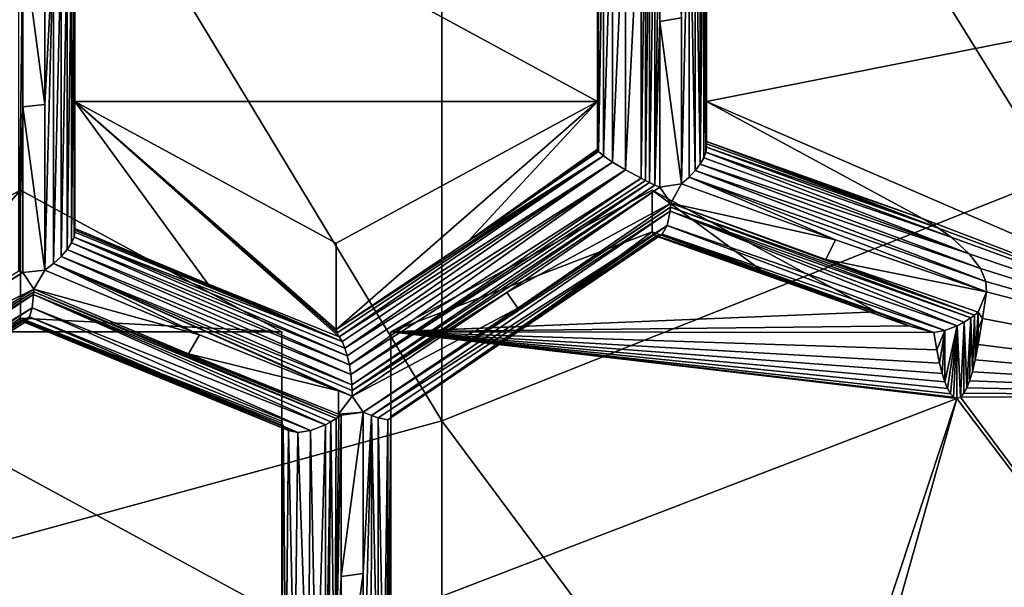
# Model space of a CAD drawing. Header units: metres. Extents: x -27 to 80, y -171 to 27.
# Tile 32 of 117: x 3.62 to 5.88, y -161.75 to -160.45. Entities that reach past the tile are written whole.
import ezdxf

# ---------------------------------------------------------------- set-up
doc = ezdxf.new("R2010")
doc.units = ezdxf.units.M
doc.layers.add('solid_509380_SW0003', color=7, linetype='CONTINUOUS')

msp = doc.modelspace()

# ---------------------------------------------------------------- linework, layer by layer
at = {"layer": 'solid_509380_SW0003'}
for points in [[(6, -160.806763, 244.188309), (6, -158.017929, 247.623779), (4.592201, -158.535446, 248.086533)], [(4.592201, -161.366028, 244.599655), (4.592201, -158.535446, 248.086533), (3.105829, -158.911575, 248.422852)], [(4.592201, -161.366028, 244.599655), (6, -160.806763, 244.188309), (4.592201, -158.535446, 248.086533)], [(3.105829, -161.772476, 244.898605), (4.592201, -161.366028, 244.599655), (3.105829, -158.911575, 248.422852)], [(3.75, -159.9823, 220.531296), (3.75, -160.924698, 219.967743), (3.75, -160.273666, 219.730789)], [(3.75, -160.633331, 220.76825), (3.75, -160.924698, 219.967743), (3.75, -159.9823, 220.531296)], [(4.95, -160.633331, 220.76825), (3.75, -159.9823, 220.531296), (4.95, -159.9823, 220.531296)], [(4.95, -160.633331, 220.76825), (3.75, -160.633331, 220.76825), (3.75, -159.9823, 220.531296)], [(4.95, -159.9823, 220.531296), (4.95, -160.419083, 220.34407), (4.95, -160.742691, 220.467789)], [(4.95, -160.633331, 220.76825), (4.95, -159.9823, 220.531296), (4.95, -160.742691, 220.467789)], [(5.2, -160.633331, 220.76825), (5.2, -160.074356, 220.278381), (5.2, -159.9823, 220.531296)], [(5.2, -160.633331, 220.76825), (5.2, -159.9823, 220.531296), (6.85, -160.307816, 220.64978)], [(5.069304, -160.819519, 220.39296), (5.069304, -160.080917, 220.12413), (5.081073, -160.072983, 220.124802)], [(5.081073, -160.825165, 220.39856), (5.069304, -160.819519, 220.39296), (5.081073, -160.072983, 220.124802)], [(5.081073, -160.825165, 220.39856), (5.081073, -160.072983, 220.124802), (5.092437, -160.064468, 220.126785)], [(5.092437, -160.450058, 220.258987), (5.081073, -160.825165, 220.39856), (5.092437, -160.064468, 220.126785)], [(5.092437, -160.450058, 220.258987), (5.092437, -160.064468, 220.126785), (5.142857, -160.441925, 220.281326)], [(5.159841, -160.064423, 220.162491), (5.159841, -160.80748, 220.432953), (5.142857, -160.822266, 220.427917)], [(5.142857, -160.441925, 220.281326), (5.159841, -160.064423, 220.162491), (5.142857, -160.822266, 220.427917)], [(5.159841, -160.064423, 220.162491), (5.174214, -160.792252, 220.440903), (5.159841, -160.80748, 220.432953)], [(5.159841, -160.064423, 220.162491), (5.174214, -160.070984, 220.178375), (5.174214, -160.792252, 220.440903)], [(5.174214, -160.070984, 220.178375), (5.1856, -160.77713, 220.451324), (5.174214, -160.792252, 220.440903)], [(5.174214, -160.070984, 220.178375), (5.185601, -160.075867, 220.196091), (5.1856, -160.77713, 220.451324)], [(4.95, -160.742691, 220.467789), (4.95, -160.419083, 220.34407), (4.950469, -160.09523, 220.221817)], [(4.950469, -160.745758, 220.458603), (4.95, -160.742691, 220.467789), (4.950469, -160.09523, 220.221817)], [(4.950469, -160.745758, 220.458603), (4.950469, -160.09523, 220.221817), (4.951881, -160.099304, 220.213013)], [(5.013896, -160.790283, 220.386398), (5.013896, -160.107513, 220.137894), (5.050001, -160.092163, 220.125809)], [(5.05, -160.809814, 220.387009), (5.013896, -160.790283, 220.386398), (5.050001, -160.092163, 220.125809)], [(5.05, -160.809814, 220.387009), (5.050001, -160.092163, 220.125809), (5.059647, -160.086807, 220.124557)], [(5.059647, -160.814728, 220.389496), (5.05, -160.809814, 220.387009), (5.059647, -160.086807, 220.124557)], [(5.059647, -160.814728, 220.389496), (5.059647, -160.086807, 220.124557), (5.069304, -160.080917, 220.12413)], [(5.069304, -160.819519, 220.39296), (5.059647, -160.814728, 220.389496), (5.069304, -160.080917, 220.12413)], [(5.185601, -160.075867, 220.196091), (5.19372, -160.078964, 220.214783), (5.1856, -160.77713, 220.451324)], [(5.19372, -160.078964, 220.214783), (5.19372, -160.762741, 220.463654), (5.1856, -160.77713, 220.451324)], [(5.19372, -160.078964, 220.214783), (5.198484, -160.080307, 220.233658), (5.19372, -160.762741, 220.463654)], [(5.198484, -160.080307, 220.233658), (5.198483, -160.749573, 220.477249), (5.19372, -160.762741, 220.463654)], [(5.2, -160.079987, 220.251816), (5.2, -160.411026, 220.366226), (5.198483, -160.749573, 220.477249)], [(5.198484, -160.080307, 220.233658), (5.2, -160.079987, 220.251816), (5.198483, -160.749573, 220.477249)], [(5.2, -160.633331, 220.76825), (5.2, -160.411026, 220.366226), (5.2, -160.074356, 220.278381)], [(4.951881, -160.748291, 220.449234), (4.950469, -160.745758, 220.458603), (4.951881, -160.099304, 220.213013)], [(4.951881, -160.748291, 220.449234), (4.951881, -160.099304, 220.213013), (4.96332, -160.110184, 220.184418)], [(4.963321, -160.758331, 220.420334), (4.951881, -160.748291, 220.449234), (4.96332, -160.110184, 220.184418)], [(4.963321, -160.758331, 220.420334), (4.96332, -160.110184, 220.184418), (4.984292, -160.113251, 220.158569)], [(4.984292, -160.772598, 220.39856), (4.963321, -160.758331, 220.420334), (4.984292, -160.113251, 220.158569)], [(4.984292, -160.772598, 220.39856), (4.984292, -160.113251, 220.158569), (5.013896, -160.107513, 220.137894)], [(5.013896, -160.790283, 220.386398), (4.984292, -160.772598, 220.39856), (5.013896, -160.107513, 220.137894)], [(3.630252, -160.260193, 219.589066), (3.680672, -160.254669, 219.604233), (3.680672, -160.640121, 219.736786)], [(3.680672, -160.640121, 219.736786), (3.680672, -160.254669, 219.604233), (3.701006, -160.264191, 219.616959)], [(3.62147, -161.021973, 219.863632), (3.62147, -160.266068, 219.588501), (3.630252, -160.260193, 219.589066)], [(3.630252, -160.64563, 219.721634), (3.62147, -161.021973, 219.863632), (3.630252, -160.260193, 219.589066)], [(3.630252, -160.64563, 219.721634), (3.630252, -160.260193, 219.589066), (3.680672, -160.640121, 219.736786)], [(3.680672, -161.020599, 219.882996), (3.680672, -160.640121, 219.736786), (3.701006, -160.264191, 219.616959)], [(3.701005, -161.005127, 219.886627), (3.680672, -161.020599, 219.882996), (3.701006, -160.264191, 219.616959)], [(3.701005, -161.005127, 219.886627), (3.701006, -160.264191, 219.616959), (3.718399, -160.271622, 219.633118)], [(3.7184, -160.989044, 219.894241), (3.701005, -161.005127, 219.886627), (3.718399, -160.271622, 219.633118)], [(3.7184, -160.989044, 219.894241), (3.718399, -160.271622, 219.633118), (3.732288, -160.276749, 219.651764)], [(3.732288, -160.973129, 219.905228), (3.7184, -160.989044, 219.894241), (3.732288, -160.276749, 219.651764)], [(3.732288, -160.973129, 219.905228), (3.732288, -160.276749, 219.651764), (3.742257, -160.279526, 219.67186)], [(3.75, -160.928528, 219.958725), (3.75, -160.27652, 219.72142), (3.75, -160.273666, 219.730789)], [(3.75, -160.928528, 219.958725), (3.75, -160.273666, 219.730789), (3.75, -160.924698, 219.967743)], [(3.75, -160.933151, 219.950424), (3.75, -160.27832, 219.712082), (3.75, -160.27652, 219.72142)], [(3.75, -160.928528, 219.958725), (3.75, -160.933151, 219.950424), (3.75, -160.27652, 219.72142)], [(3.742257, -160.958084, 219.918839), (3.732288, -160.973129, 219.905228), (3.742257, -160.279526, 219.67186)], [(3.742257, -160.958084, 219.918839), (3.742257, -160.279526, 219.67186), (3.74813, -160.279968, 219.692368)], [(3.74813, -160.94455, 219.934265), (3.742257, -160.958084, 219.918839), (3.74813, -160.279968, 219.692368)], [(3.74813, -160.94455, 219.934265), (3.74813, -160.279968, 219.692368), (3.75, -160.27832, 219.712082)], [(3.74813, -160.94455, 219.934265), (3.75, -160.27832, 219.712082), (3.75, -160.607574, 219.826218)], [(3.75, -160.607574, 219.826218), (3.75, -160.27832, 219.712082), (3.75, -160.933151, 219.950424)], [(5.2, -160.633331, 220.76825), (6.85, -160.307816, 220.64978), (6.766397, -161.31041, 221.014679)], [(5.2, -160.411026, 220.366226), (5.2, -160.738144, 220.491364), (5.198483, -160.749573, 220.477249)], [(5.2, -160.411026, 220.366226), (5.2, -160.725388, 220.515335), (5.2, -160.731094, 220.502533)], [(5.2, -160.633331, 220.76825), (5.2, -160.725388, 220.515335), (5.2, -160.411026, 220.366226)], [(5.2, -160.411026, 220.366226), (5.2, -160.731094, 220.502533), (5.2, -160.738144, 220.491364)], [(5.092437, -160.450058, 220.258987), (5.092437, -160.830399, 220.405563), (5.081073, -160.825165, 220.39856)], [(5.092437, -160.450058, 220.258987), (5.142857, -160.441925, 220.281326), (5.142857, -160.822266, 220.427917)], [(5.092437, -160.450058, 220.258987), (5.142857, -160.822266, 220.427917), (5.092437, -160.830399, 220.405563)], [(3.74813, -160.94455, 219.934265), (3.75, -160.607574, 219.826218), (3.75, -160.933151, 219.950424)], [(3.75, -160.633331, 220.76825), (4.356705, -161.173065, 220.309525), (4.054954, -161.05162, 220.133804)], [(3.75, -160.633331, 220.76825), (4.351736, -161.164429, 220.324875), (4.356705, -161.173065, 220.309525)], [(3.75, -160.633331, 220.76825), (4.054954, -161.05162, 220.133804), (3.75, -160.924698, 219.967743)], [(3.75, -160.633331, 220.76825), (4.35, -161.156937, 220.342499), (4.351736, -161.164429, 220.324875)], [(4.35, -160.958862, 220.886734), (4.35, -161.156937, 220.342499), (3.75, -160.633331, 220.76825)], [(4.95, -160.633331, 220.76825), (4.35, -160.958862, 220.886734), (3.75, -160.633331, 220.76825)], [(4.95, -160.633331, 220.76825), (4.652596, -160.953613, 220.390335), (4.35, -161.156937, 220.342499)], [(4.95, -160.633331, 220.76825), (4.35, -161.156937, 220.342499), (4.35, -160.958862, 220.886734)], [(4.95, -160.633331, 220.76825), (4.95, -160.742691, 220.467789), (4.652596, -160.953613, 220.390335)], [(5.2, -160.633331, 220.76825), (5.697046, -160.903, 220.866409), (5.2, -160.725388, 220.515335)], [(5.2, -160.633331, 220.76825), (6.766397, -161.31041, 221.014679), (5.697046, -160.903, 220.866409)], [(3.630252, -160.64563, 219.721634), (3.630252, -161.026108, 219.867844), (3.62147, -161.021973, 219.863632)], [(3.630252, -160.64563, 219.721634), (3.680672, -160.640121, 219.736786), (3.680672, -161.020599, 219.882996)], [(3.630252, -160.64563, 219.721634), (3.680672, -161.020599, 219.882996), (3.630252, -161.026108, 219.867844)], [(5.2, -160.725388, 220.515335), (5.450097, -160.816376, 220.687531), (5.732503, -160.924194, 220.874115)], [(5.2, -160.731094, 220.502533), (5.2, -160.725388, 220.515335), (5.732503, -160.924194, 220.874115)], [(5.2, -160.725388, 220.515335), (5.697046, -160.903, 220.866409), (5.450097, -160.816376, 220.687531)], [(4.652596, -160.953613, 220.390335), (4.95, -160.742691, 220.467789), (4.950469, -160.745758, 220.458603)], [(4.652596, -160.953613, 220.390335), (4.950469, -160.745758, 220.458603), (4.951881, -160.748291, 220.449234)], [(4.652596, -160.953613, 220.390335), (4.951881, -160.748291, 220.449234), (4.963321, -160.758331, 220.420334)], [(5.19372, -160.762741, 220.463654), (5.198483, -160.749573, 220.477249), (5.803059, -160.982986, 220.895523)], [(5.198483, -160.749573, 220.477249), (5.2, -160.738144, 220.491364), (5.761317, -160.944809, 220.881622)], [(5.198483, -160.749573, 220.477249), (5.761317, -160.944809, 220.881622), (5.803059, -160.982986, 220.895523)], [(5.2, -160.738144, 220.491364), (5.2, -160.731094, 220.502533), (5.732503, -160.924194, 220.874115)], [(5.2, -160.738144, 220.491364), (5.732503, -160.924194, 220.874115), (5.761317, -160.944809, 220.881622)], [(4.35, -161.156937, 220.342499), (4.652596, -160.953613, 220.390335), (4.963321, -160.758331, 220.420334)], [(4.351736, -161.164429, 220.324875), (4.35, -161.156937, 220.342499), (4.963321, -160.758331, 220.420334)], [(4.351736, -161.164429, 220.324875), (4.963321, -160.758331, 220.420334), (4.356705, -161.173065, 220.309525)], [(4.356705, -161.173065, 220.309525), (4.963321, -160.758331, 220.420334), (4.984292, -160.772598, 220.39856)], [(4.36333, -161.184311, 220.295792), (4.356705, -161.173065, 220.309525), (4.984292, -160.772598, 220.39856)], [(4.36333, -161.184311, 220.295792), (4.984292, -160.772598, 220.39856), (4.369639, -161.199066, 220.284241)], [(4.369639, -161.199066, 220.284241), (4.984292, -160.772598, 220.39856), (5.013896, -160.790283, 220.386398)], [(5.1856, -160.77713, 220.451324), (5.19372, -160.762741, 220.463654), (5.803059, -160.982986, 220.895523)], [(4.369639, -161.199066, 220.284241), (5.013896, -160.790283, 220.386398), (4.375327, -161.216919, 220.275574)], [(4.375327, -161.216919, 220.275574), (5.013896, -160.790283, 220.386398), (4.38012, -161.237381, 220.270325)], [(4.38012, -161.237381, 220.270325), (5.013896, -160.790283, 220.386398), (5.05, -160.809814, 220.387009)], [(5.159841, -160.80748, 220.432953), (5.174214, -160.792252, 220.440903), (5.84121, -161.046356, 220.918579)], [(5.174214, -160.792252, 220.440903), (5.1856, -160.77713, 220.451324), (5.828649, -161.016983, 220.907883)], [(5.174214, -160.792252, 220.440903), (5.828649, -161.016983, 220.907883), (5.84121, -161.046356, 220.918579)], [(5.1856, -160.77713, 220.451324), (5.803059, -160.982986, 220.895523), (5.828649, -161.016983, 220.907883)], [(4.38012, -161.237381, 220.270325), (5.05, -160.809814, 220.387009), (4.38376, -161.259781, 220.268967)], [(4.38376, -161.259781, 220.268967), (5.05, -160.809814, 220.387009), (5.059647, -160.814728, 220.389496)], [(4.38376, -161.259781, 220.268967), (5.059647, -160.814728, 220.389496), (5.069304, -160.819519, 220.39296)], [(4.38376, -161.259781, 220.268967), (5.069304, -160.819519, 220.39296), (4.386002, -161.283401, 220.271881)], [(4.386002, -161.283401, 220.271881), (5.069304, -160.819519, 220.39296), (5.081073, -160.825165, 220.39856)], [(6, -163.255615, 240.502762), (6, -160.806763, 244.188309), (4.592201, -161.366028, 244.599655)], [(5.495999, -160.950745, 220.671066), (5.142857, -160.822266, 220.427917), (5.159841, -160.80748, 220.432953)], [(5.159841, -160.80748, 220.432953), (5.84121, -161.046356, 220.918579), (5.842832, -161.070541, 220.927383)], [(5.495999, -160.950745, 220.671066), (5.159841, -160.80748, 220.432953), (5.842832, -161.070541, 220.927383)], [(5.450097, -160.816376, 220.687531), (5.697046, -160.903, 220.866409), (5.732503, -160.924194, 220.874115)], [(3.625, -160.836792, 220.8423), (3.025, -161.518936, 219.980957), (3.625, -161.130341, 220.035767)], [(3.625, -160.836792, 220.8423), (3.025, -161.162308, 220.960785), (3.025, -161.518936, 219.980957)], [(3.625, -160.836792, 220.8423), (4.225, -161.162308, 220.960785), (3.025, -161.162308, 220.960785)], [(3.625, -160.836792, 220.8423), (3.625, -161.130341, 220.035767), (4.225, -161.162308, 220.960785)], [(4.386002, -161.283401, 220.271881), (5.081073, -160.825165, 220.39856), (4.386549, -161.296692, 220.275467)], [(4.386549, -161.296692, 220.275467), (5.081073, -160.825165, 220.39856), (5.092437, -160.830399, 220.405563)], [(4.741749, -161.071381, 220.335449), (4.386549, -161.296692, 220.275467), (5.092437, -160.830399, 220.405563)], [(5.075, -160.836792, 220.8423), (5.589948, -161.116165, 220.943985), (4.475, -161.162308, 220.960785)], [(5.075, -160.836792, 220.8423), (4.475, -161.162308, 220.960785), (5.075, -160.932312, 220.579865)], [(4.741749, -161.071381, 220.335449), (5.092437, -160.830399, 220.405563), (5.117647, -160.866791, 220.433258)], [(5.075, -160.836792, 220.8423), (5.334168, -161.026581, 220.758331), (5.589948, -161.116165, 220.943985)], [(5.075, -160.836792, 220.8423), (5.075, -160.932312, 220.579865), (5.334168, -161.026581, 220.758331)], [(5.092437, -160.830399, 220.405563), (5.142857, -160.822266, 220.427917), (5.117647, -160.866791, 220.433258)], [(5.117647, -160.866791, 220.433258), (5.142857, -160.822266, 220.427917), (5.495999, -160.950745, 220.671066)], [(4.411765, -161.346146, 220.307785), (5.117342, -160.876144, 220.437454), (5.116689, -160.885117, 220.442291)], [(4.411765, -161.346146, 220.307785), (4.766965, -161.107834, 220.362976), (5.117342, -160.876144, 220.437454)], [(4.430502, -161.353821, 220.322052), (4.411765, -161.346146, 220.307785), (5.116689, -160.885117, 220.442291)], [(4.430502, -161.353821, 220.322052), (5.116689, -160.885117, 220.442291), (5.109919, -160.918381, 220.470093)], [(4.741749, -161.071381, 220.335449), (5.117647, -160.866791, 220.433258), (4.766965, -161.107834, 220.362976)], [(4.766965, -161.107834, 220.362976), (5.117647, -160.866791, 220.433258), (5.117342, -160.876144, 220.437454)], [(5.775001, -161.14856, 220.937546), (5.109919, -160.918381, 220.470093), (5.116689, -160.885117, 220.442291)], [(5.806934, -161.129974, 220.934723), (5.116689, -160.885117, 220.442291), (5.117342, -160.876144, 220.437454)], [(5.791047, -161.140137, 220.935074), (5.775001, -161.14856, 220.937546), (5.116689, -160.885117, 220.442291)], [(5.806934, -161.129974, 220.934723), (5.791047, -161.140137, 220.935074), (5.116689, -160.885117, 220.442291)], [(5.815387, -161.123764, 220.935471), (5.117342, -160.876144, 220.437454), (5.117647, -160.866791, 220.433258)], [(5.815387, -161.123764, 220.935471), (5.806934, -161.129974, 220.934723), (5.117342, -160.876144, 220.437454)], [(5.473794, -160.996384, 220.678391), (5.117647, -160.866791, 220.433258), (5.495999, -160.950745, 220.671066)], [(5.473794, -160.996384, 220.678391), (5.815387, -161.123764, 220.935471), (5.117647, -160.866791, 220.433258)], [(6.766397, -161.31041, 221.014679), (5.732503, -160.924194, 220.874115), (5.697046, -160.903, 220.866409)], [(4.36333, -161.184311, 220.295792), (3.75, -160.924698, 219.967743), (4.054954, -161.05162, 220.133804)], [(4.36333, -161.184311, 220.295792), (3.75, -160.928528, 219.958725), (3.75, -160.924698, 219.967743)], [(4.36333, -161.184311, 220.295792), (3.75, -160.933151, 219.950424), (3.75, -160.928528, 219.958725)], [(4.446413, -161.359329, 220.33905), (4.430502, -161.353821, 220.322052), (5.109919, -160.918381, 220.470093)], [(4.468049, -161.363571, 220.377686), (4.446413, -161.359329, 220.33905), (5.109919, -160.918381, 220.470093)], [(4.468049, -161.363571, 220.377686), (5.109919, -160.918381, 220.470093), (5.09832, -160.937714, 220.503632)], [(4.475, -161.162308, 220.960785), (4.781254, -161.150024, 220.477524), (5.075, -160.932312, 220.579865)], [(5.075, -160.932312, 220.579865), (4.781254, -161.150024, 220.477524), (5.077415, -160.938934, 220.557571)], [(5.334168, -161.026581, 220.758331), (5.075, -160.932312, 220.579865), (5.077415, -160.938934, 220.557571)], [(5.746714, -161.159103, 220.94693), (5.09832, -160.937714, 220.503632), (5.109919, -160.918381, 220.470093)], [(5.775001, -161.14856, 220.937546), (5.746714, -161.159103, 220.94693), (5.109919, -160.918381, 220.470093)], [(6.766397, -161.31041, 221.014679), (5.761317, -160.944809, 220.881622), (5.732503, -160.924194, 220.874115)], [(4.375327, -161.216919, 220.275574), (3.742257, -160.958084, 219.918839), (3.74813, -160.94455, 219.934265)], [(4.36333, -161.184311, 220.295792), (3.74813, -160.94455, 219.934265), (3.75, -160.933151, 219.950424)], [(4.369639, -161.199066, 220.284241), (4.375327, -161.216919, 220.275574), (3.74813, -160.94455, 219.934265)], [(4.36333, -161.184311, 220.295792), (4.369639, -161.199066, 220.284241), (3.74813, -160.94455, 219.934265)], [(4.468049, -161.363571, 220.377686), (5.09832, -160.937714, 220.503632), (4.475, -161.359528, 220.416153)], [(5.09832, -160.937714, 220.503632), (5.084104, -160.942139, 220.537491), (4.475, -161.359528, 220.416153)], [(5.084104, -160.942139, 220.537491), (4.475, -161.357956, 220.422516), (4.475, -161.359528, 220.416153)], [(5.084104, -160.942139, 220.537491), (4.781254, -161.150024, 220.477524), (4.475, -161.357956, 220.422516)], [(5.077415, -160.938934, 220.557571), (4.781254, -161.150024, 220.477524), (5.084104, -160.942139, 220.537491)], [(5.077415, -160.938934, 220.557571), (5.084104, -160.942139, 220.537491), (5.663344, -161.148453, 220.955734)], [(5.077415, -160.938934, 220.557571), (5.663344, -161.148453, 220.955734), (5.589948, -161.116165, 220.943985)], [(5.334168, -161.026581, 220.758331), (5.077415, -160.938934, 220.557571), (5.589948, -161.116165, 220.943985)], [(5.721989, -161.163177, 220.961105), (5.084104, -160.942139, 220.537491), (5.09832, -160.937714, 220.503632)], [(5.721989, -161.163177, 220.961105), (5.663344, -161.148453, 220.955734), (5.084104, -160.942139, 220.537491)], [(5.746714, -161.159103, 220.94693), (5.721989, -161.163177, 220.961105), (5.09832, -160.937714, 220.503632)], [(5.473794, -160.996384, 220.678391), (5.495999, -160.950745, 220.671066), (5.842832, -161.070541, 220.927383)], [(6.766397, -161.31041, 221.014679), (5.803059, -160.982986, 220.895523), (5.761317, -160.944809, 220.881622)], [(4.38376, -161.259781, 220.268967), (3.7184, -160.989044, 219.894241), (3.732288, -160.973129, 219.905228)], [(4.38012, -161.237381, 220.270325), (3.732288, -160.973129, 219.905228), (3.742257, -160.958084, 219.918839)], [(4.38012, -161.237381, 220.270325), (4.38376, -161.259781, 220.268967), (3.732288, -160.973129, 219.905228)], [(4.375327, -161.216919, 220.275574), (4.38012, -161.237381, 220.270325), (3.742257, -160.958084, 219.918839)], [(4.386002, -161.283401, 220.271881), (3.701005, -161.005127, 219.886627), (3.7184, -160.989044, 219.894241)], [(4.38376, -161.259781, 220.268967), (4.386002, -161.283401, 220.271881), (3.7184, -160.989044, 219.894241)], [(5.473794, -160.996384, 220.678391), (5.842832, -161.070541, 220.927383), (5.823529, -161.117172, 220.93689)], [(5.473794, -160.996384, 220.678391), (5.823529, -161.117172, 220.93689), (5.815387, -161.123764, 220.935471)], [(6.766397, -161.31041, 221.014679), (5.828649, -161.016983, 220.907883), (5.803059, -160.982986, 220.895523)], [(2.9244, -161.460678, 219.835007), (3.62147, -161.021973, 219.863632), (3.630252, -161.026108, 219.867844)], [(3.630252, -161.026108, 219.867844), (3.680672, -161.020599, 219.882996), (3.655462, -161.063843, 219.891876)], [(3.655462, -161.063843, 219.891876), (3.680672, -161.020599, 219.882996), (4.035759, -161.168808, 220.075211)], [(4.035759, -161.168808, 220.075211), (3.680672, -161.020599, 219.882996), (3.701005, -161.005127, 219.886627)], [(4.355366, -161.297363, 220.261536), (4.035759, -161.168808, 220.075211), (3.701005, -161.005127, 219.886627)], [(4.386555, -161.309647, 220.280411), (4.355366, -161.297363, 220.261536), (3.701005, -161.005127, 219.886627)], [(4.386549, -161.296692, 220.275467), (4.386555, -161.309647, 220.280411), (3.701005, -161.005127, 219.886627)], [(4.386002, -161.283401, 220.271881), (4.386549, -161.296692, 220.275467), (3.701005, -161.005127, 219.886627)], [(6.766397, -161.31041, 221.014679), (5.84121, -161.046356, 220.918579), (5.828649, -161.016983, 220.907883)], [(3.27868, -161.249969, 219.846298), (2.9244, -161.460678, 219.835007), (3.630252, -161.026108, 219.867844)], [(3.27868, -161.249969, 219.846298), (3.630252, -161.026108, 219.867844), (3.655462, -161.063843, 219.891876)], [(3.27868, -161.249969, 219.846298), (3.655462, -161.063843, 219.891876), (3.303892, -161.287704, 219.870255)], [(3.303892, -161.287704, 219.870255), (3.655462, -161.063843, 219.891876), (3.655347, -161.070114, 219.894608)], [(4.355688, -161.356964, 220.288727), (3.655347, -161.070114, 219.894608), (3.655462, -161.063843, 219.891876)], [(4.010546, -161.212067, 220.084), (3.655462, -161.063843, 219.891876), (4.035759, -161.168808, 220.075211)], [(4.010546, -161.212067, 220.084), (4.355688, -161.356964, 220.288727), (3.655462, -161.063843, 219.891876)], [(4.36333, -161.184311, 220.295792), (4.054954, -161.05162, 220.133804), (4.356705, -161.173065, 220.309525)], [(6.766397, -161.31041, 221.014679), (5.842832, -161.070541, 220.927383), (5.84121, -161.046356, 220.918579)], [(2.94958, -161.508133, 219.862732), (3.655347, -161.070114, 219.894608), (3.655123, -161.076233, 219.897644)], [(2.94958, -161.508133, 219.862732), (3.303892, -161.287704, 219.870255), (3.655347, -161.070114, 219.894608)], [(2.981488, -161.52092, 219.884308), (2.94958, -161.508133, 219.862732), (3.655123, -161.076233, 219.897644)], [(2.981488, -161.52092, 219.884308), (3.655123, -161.076233, 219.897644), (3.651918, -161.106659, 219.919754)], [(4.325001, -161.375031, 220.291656), (3.651918, -161.106659, 219.919754), (3.655123, -161.076233, 219.897644)], [(4.349927, -161.360809, 220.288651), (3.655123, -161.076233, 219.897644), (3.655347, -161.070114, 219.894608)], [(4.337505, -161.368393, 220.28949), (4.325001, -161.375031, 220.291656), (3.655123, -161.076233, 219.897644)], [(4.349927, -161.360809, 220.288651), (4.337505, -161.368393, 220.28949), (3.655123, -161.076233, 219.897644)], [(4.355688, -161.356964, 220.288727), (4.349927, -161.360809, 220.288651), (3.655347, -161.070114, 219.894608)], [(4.741749, -161.071381, 220.335449), (4.386555, -161.309647, 220.280411), (4.386549, -161.296692, 220.275467)], [(4.741749, -161.071381, 220.335449), (4.766965, -161.107834, 220.362976), (4.386555, -161.309647, 220.280411)], [(5.833533, -161.130997, 220.949387), (5.823529, -161.117172, 220.93689), (5.842832, -161.070541, 220.927383)], [(5.833533, -161.130997, 220.949387), (5.842832, -161.070541, 220.927383), (6.766397, -161.31041, 221.014679)], [(3.005636, -161.527115, 219.912796), (2.981488, -161.52092, 219.884308), (3.651918, -161.106659, 219.919754)], [(3.005636, -161.527115, 219.912796), (3.651918, -161.106659, 219.919754), (3.646022, -161.127594, 219.947311)], [(4.290499, -161.388351, 220.304489), (3.646022, -161.127594, 219.947311), (3.651918, -161.106659, 219.919754)], [(4.325001, -161.375031, 220.291656), (4.290499, -161.388351, 220.304489), (3.651918, -161.106659, 219.919754)], [(4.386555, -161.309647, 220.280411), (4.766965, -161.107834, 220.362976), (4.411765, -161.346146, 220.307785)], [(3.020301, -161.526825, 219.944351), (3.005636, -161.527115, 219.912796), (3.646022, -161.127594, 219.947311)], [(3.020301, -161.526825, 219.944351), (3.646022, -161.127594, 219.947311), (3.638276, -161.138123, 219.977142)], [(3.625, -161.130341, 220.035767), (3.025, -161.518936, 219.980957), (3.626195, -161.135132, 220.020599)], [(3.626195, -161.135132, 220.020599), (3.025, -161.518936, 219.980957), (3.629645, -161.138306, 220.006042)], [(3.928158, -161.256546, 220.200745), (3.625, -161.130341, 220.035767), (3.626195, -161.135132, 220.020599)], [(4.228157, -161.37735, 220.37529), (3.625, -161.130341, 220.035767), (3.928158, -161.256546, 220.200745)], [(4.225793, -161.371857, 220.386368), (3.625, -161.130341, 220.035767), (4.228157, -161.37735, 220.37529)], [(4.225, -161.367126, 220.398026), (3.625, -161.130341, 220.035767), (4.225793, -161.371857, 220.386368)], [(4.225, -161.162308, 220.960785), (3.625, -161.130341, 220.035767), (4.225, -161.367126, 220.398026)], [(4.228157, -161.37735, 220.37529), (3.626195, -161.135132, 220.020599), (3.629645, -161.138306, 220.006042)], [(4.228157, -161.37735, 220.37529), (3.928158, -161.256546, 220.200745), (3.626195, -161.135132, 220.020599)], [(4.261764, -161.392593, 220.324478), (3.638276, -161.138123, 219.977142), (3.646022, -161.127594, 219.947311)], [(4.290499, -161.388351, 220.304489), (4.261764, -161.392593, 220.324478), (3.646022, -161.127594, 219.947311)], [(4.475, -161.162308, 220.960785), (5.589948, -161.116165, 220.943985), (5.663344, -161.148453, 220.955734)], [(5.797721, -161.290192, 221.007324), (5.791047, -161.140137, 220.935074), (5.806934, -161.129974, 220.934723)], [(5.797721, -161.290192, 221.007324), (5.806934, -161.129974, 220.934723), (5.803972, -161.274261, 221.001526)], [(5.803972, -161.274261, 221.001526), (5.806934, -161.129974, 220.934723), (5.810288, -161.253464, 220.993958)], [(5.810288, -161.253464, 220.993958), (5.806934, -161.129974, 220.934723), (5.815387, -161.123764, 220.935471)], [(5.810288, -161.253464, 220.993958), (5.815387, -161.123764, 220.935471), (5.816799, -161.226395, 220.984116)], [(5.816799, -161.226395, 220.984116), (5.815387, -161.123764, 220.935471), (5.823529, -161.117172, 220.93689)], [(5.823529, -161.154282, 220.954056), (5.816799, -161.226395, 220.984116), (5.823529, -161.117172, 220.93689)], [(5.823529, -161.154282, 220.954056), (5.823529, -161.117172, 220.93689), (5.833533, -161.130997, 220.949387)], [(5.823529, -161.19133, 220.971344), (5.833533, -161.130997, 220.949387), (6.766397, -161.31041, 221.014679)], [(5.823529, -161.154282, 220.954056), (5.833533, -161.130997, 220.949387), (5.823529, -161.19133, 220.971344)], [(3.020301, -161.526825, 219.944351), (3.638276, -161.138123, 219.977142), (3.025, -161.520889, 219.97493)], [(3.638276, -161.138123, 219.977142), (3.629645, -161.138306, 220.006042), (3.025, -161.520889, 219.97493)], [(3.629645, -161.138306, 220.006042), (3.025, -161.519974, 219.977951), (3.025, -161.520889, 219.97493)], [(3.629645, -161.138306, 220.006042), (3.32834, -161.329895, 219.988281), (3.025, -161.519974, 219.977951)], [(3.629645, -161.138306, 220.006042), (3.025, -161.518936, 219.980957), (3.32834, -161.329895, 219.988281)], [(4.240568, -161.38858, 220.348923), (3.629645, -161.138306, 220.006042), (3.638276, -161.138123, 219.977142)], [(4.240568, -161.38858, 220.348923), (4.228157, -161.37735, 220.37529), (3.629645, -161.138306, 220.006042)], [(4.261764, -161.392593, 220.324478), (4.240568, -161.38858, 220.348923), (3.638276, -161.138123, 219.977142)], [(4.475, -161.162308, 220.960785), (5.663344, -161.148453, 220.955734), (5.721989, -161.163177, 220.961105)], [(4.781254, -161.150024, 220.477524), (4.475, -161.355896, 220.428909), (4.475, -161.357956, 220.422516)], [(4.475, -161.162308, 220.960785), (4.475, -161.355896, 220.428909), (4.781254, -161.150024, 220.477524)], [(5.746871, -161.276672, 221.002411), (5.746714, -161.159103, 220.94693), (5.775001, -161.14856, 220.937546)], [(5.746871, -161.276672, 221.002411), (5.775001, -161.14856, 220.937546), (5.753244, -161.292267, 221.008087)], [(5.753244, -161.292267, 221.008087), (5.775001, -161.14856, 220.937546), (5.76001, -161.304108, 221.01239)], [(5.76001, -161.304108, 221.01239), (5.775001, -161.14856, 220.937546), (5.767094, -161.311691, 221.015152)], [(5.767094, -161.311691, 221.015152), (5.775001, -161.14856, 220.937546), (5.774609, -161.314575, 221.016205)], [(5.774609, -161.314575, 221.016205), (5.775001, -161.14856, 220.937546), (5.783003, -161.311615, 221.015121)], [(5.783003, -161.311615, 221.015121), (5.775001, -161.14856, 220.937546), (5.791047, -161.140137, 220.935074)], [(5.783003, -161.311615, 221.015121), (5.791047, -161.140137, 220.935074), (5.790929, -161.30275, 221.011902)], [(5.790929, -161.30275, 221.011902), (5.791047, -161.140137, 220.935074), (5.797721, -161.290192, 221.007324)], [(5.823529, -161.154282, 220.954056), (5.823529, -161.19133, 220.971344), (5.816799, -161.226395, 220.984116)], [(4.225, -161.813339, 221.197739), (3.025, -161.813339, 221.197739), (3.025, -161.162308, 220.960785)], [(4.225, -161.162308, 220.960785), (4.225, -161.813339, 221.197739), (3.025, -161.162308, 220.960785)], [(4.010546, -161.212067, 220.084), (4.035759, -161.168808, 220.075211), (4.355366, -161.297363, 220.261536)], [(4.225, -161.162308, 220.960785), (4.225, -161.367126, 220.398026), (4.225, -161.68158, 220.548737)], [(4.225, -161.162308, 220.960785), (4.225, -161.68158, 220.548737), (4.225, -161.991135, 220.709244)], [(4.225, -161.162308, 220.960785), (4.225, -161.991135, 220.709244), (4.225, -161.813339, 221.197739)], [(4.475, -161.813339, 221.197739), (4.475, -161.355896, 220.428909), (4.475, -161.162308, 220.960785)], [(5.72854, -161.202972, 220.975586), (4.475, -161.162308, 220.960785), (5.721989, -161.163177, 220.961105)], [(5.774609, -161.314575, 221.016205), (4.475, -161.813339, 221.197739), (4.475, -161.162308, 220.960785)], [(5.767094, -161.311691, 221.015152), (5.774609, -161.314575, 221.016205), (4.475, -161.162308, 220.960785)], [(5.76001, -161.304108, 221.01239), (5.767094, -161.311691, 221.015152), (4.475, -161.162308, 220.960785)], [(5.753244, -161.292267, 221.008087), (5.76001, -161.304108, 221.01239), (4.475, -161.162308, 220.960785)], [(5.746871, -161.276672, 221.002411), (5.753244, -161.292267, 221.008087), (4.475, -161.162308, 220.960785)], [(5.74087, -161.25766, 220.995483), (5.746871, -161.276672, 221.002411), (4.475, -161.162308, 220.960785)], [(5.734838, -161.233795, 220.986801), (5.74087, -161.25766, 220.995483), (4.475, -161.162308, 220.960785)], [(5.72854, -161.202972, 220.975586), (5.734838, -161.233795, 220.986801), (4.475, -161.162308, 220.960785)], [(5.72854, -161.202972, 220.975586), (5.721989, -161.163177, 220.961105), (5.746714, -161.159103, 220.94693)], [(5.72854, -161.202972, 220.975586), (5.746714, -161.159103, 220.94693), (5.734838, -161.233795, 220.986801)], [(5.734838, -161.233795, 220.986801), (5.746714, -161.159103, 220.94693), (5.74087, -161.25766, 220.995483)], [(5.74087, -161.25766, 220.995483), (5.746714, -161.159103, 220.94693), (5.746871, -161.276672, 221.002411)], [(5.816799, -161.226395, 220.984116), (5.823529, -161.19133, 220.971344), (6.766397, -161.31041, 221.014679)], [(4.010546, -161.212067, 220.084), (4.355366, -161.297363, 220.261536), (4.355353, -161.350586, 220.285492)], [(4.010546, -161.212067, 220.084), (4.355353, -161.350586, 220.285492), (4.355688, -161.356964, 220.288727)], [(5.810288, -161.253464, 220.993958), (5.816799, -161.226395, 220.984116), (6.766397, -161.31041, 221.014679)], [(5.803972, -161.274261, 221.001526), (5.810288, -161.253464, 220.993958), (6.766397, -161.31041, 221.014679)], [(5.790929, -161.30275, 221.011902), (5.797721, -161.290192, 221.007324), (6.766397, -161.31041, 221.014679)], [(5.797721, -161.290192, 221.007324), (5.803972, -161.274261, 221.001526), (6.766397, -161.31041, 221.014679)], [(4.355353, -161.350586, 220.285492), (4.355366, -161.297363, 220.261536), (4.386555, -161.309647, 220.280411)], [(4.355353, -161.350586, 220.285492), (4.386555, -161.309647, 220.280411), (4.411765, -161.346146, 220.307785)], [(5.774609, -161.314575, 221.016205), (5.570644, -161.92981, 221.240128), (4.475, -161.813339, 221.197739)], [(5.774609, -161.314575, 221.016205), (5.599096, -161.936279, 221.242493), (5.570644, -161.92981, 221.240128)], [(5.774609, -161.314575, 221.016205), (6.515907, -162.293533, 221.372513), (5.599096, -161.936279, 221.242493)], [(5.774609, -161.314575, 221.016205), (5.783003, -161.311615, 221.015121), (6.515907, -162.293533, 221.372513)], [(5.783003, -161.311615, 221.015121), (5.790929, -161.30275, 221.011902), (6.766397, -161.31041, 221.014679)], [(5.783003, -161.311615, 221.015121), (6.766397, -161.31041, 221.014679), (6.515907, -162.293533, 221.372513)], [(4.346598, -162.080795, 220.646759), (4.337505, -161.368393, 220.28949), (4.349927, -161.360809, 220.288651)], [(4.346598, -162.080795, 220.646759), (4.355688, -161.356964, 220.288727), (4.361344, -161.352951, 220.289124)], [(4.361344, -161.723373, 220.465469), (4.346598, -162.080795, 220.646759), (4.361344, -161.352951, 220.289124)], [(4.346598, -162.080795, 220.646759), (4.349927, -161.360809, 220.288651), (4.355688, -161.356964, 220.288727)], [(4.355353, -161.350586, 220.285492), (4.411765, -161.346146, 220.307785), (4.361344, -161.352951, 220.289124)], [(4.355353, -161.350586, 220.285492), (4.361344, -161.352951, 220.289124), (4.355688, -161.356964, 220.288727)], [(4.361344, -161.723373, 220.465469), (4.411765, -161.346146, 220.307785), (4.411765, -161.716553, 220.484192)], [(4.361344, -161.723373, 220.465469), (4.361344, -161.352951, 220.289124), (4.411765, -161.346146, 220.307785)], [(4.411765, -161.716553, 220.484192), (4.411765, -161.346146, 220.307785), (4.430502, -161.353821, 220.322052)], [(4.411765, -162.080215, 220.674103), (4.411765, -161.716553, 220.484192), (4.430502, -161.353821, 220.322052)], [(4.430371, -162.06517, 220.676971), (4.411765, -162.080215, 220.674103), (4.430502, -161.353821, 220.322052)], [(4.446231, -162.049164, 220.683167), (4.430371, -162.06517, 220.676971), (4.430502, -161.353821, 220.322052)], [(4.446231, -162.049164, 220.683167), (4.430502, -161.353821, 220.322052), (4.446413, -161.359329, 220.33905)], [(4.458876, -162.032883, 220.69223), (4.446231, -162.049164, 220.683167), (4.446413, -161.359329, 220.33905)], [(4.458876, -162.032883, 220.69223), (4.446413, -161.359329, 220.33905), (4.468049, -161.363571, 220.377686)], [(4.467944, -162.017059, 220.703629), (4.468049, -161.363571, 220.377686), (4.475, -161.359528, 220.416153)], [(4.467944, -162.017059, 220.703629), (4.475, -161.359528, 220.416153), (4.475, -161.676941, 220.568359)], [(4.475, -161.676941, 220.568359), (4.475, -161.357956, 220.422516), (4.475, -161.355896, 220.428909)], [(4.475, -161.813339, 221.197739), (4.475, -161.676941, 220.568359), (4.475, -161.355896, 220.428909)], [(4.475, -161.676941, 220.568359), (4.475, -161.359528, 220.416153), (4.475, -161.357956, 220.422516)], [(4.592201, -163.851532, 240.858963), (4.592201, -161.366028, 244.599655), (3.105829, -161.772476, 244.898605)], [(4.225, -161.68158, 220.548737), (4.225, -161.367126, 220.398026), (4.225793, -161.371857, 220.386368)], [(4.225, -161.991135, 220.709244), (4.225, -161.68158, 220.548737), (4.225793, -161.371857, 220.386368)], [(4.225052, -161.992233, 220.706161), (4.225, -161.991135, 220.709244), (4.225793, -161.371857, 220.386368)], [(4.225209, -161.993271, 220.703049), (4.225052, -161.992233, 220.706161), (4.225793, -161.371857, 220.386368)], [(4.225209, -161.993271, 220.703049), (4.225793, -161.371857, 220.386368), (4.228157, -161.37735, 220.37529)], [(4.233817, -162.007339, 220.671341), (4.225209, -161.993271, 220.703049), (4.228157, -161.37735, 220.37529)], [(4.233817, -162.007339, 220.671341), (4.228157, -161.37735, 220.37529), (4.240568, -161.38858, 220.348923)], [(4.304426, -162.059311, 220.634842), (4.290499, -161.388351, 220.304489), (4.325001, -161.375031, 220.291656)], [(4.325, -162.070419, 220.638428), (4.304426, -162.059311, 220.634842), (4.325001, -161.375031, 220.291656)], [(4.325, -162.070419, 220.638428), (4.325001, -161.375031, 220.291656), (4.337505, -161.368393, 220.28949)], [(4.328225, -162.072052, 220.639374), (4.325, -162.070419, 220.638428), (4.337505, -161.368393, 220.28949)], [(4.331458, -162.073654, 220.640427), (4.328225, -162.072052, 220.639374), (4.337505, -161.368393, 220.28949)], [(4.346598, -162.080795, 220.646759), (4.331458, -162.073654, 220.640427), (4.337505, -161.368393, 220.28949)], [(4.467944, -162.017059, 220.703629), (4.458876, -162.032883, 220.69223), (4.468049, -161.363571, 220.377686)], [(4.592201, -163.851532, 240.858963), (6, -163.255615, 240.502762), (4.592201, -161.366028, 244.599655)], [(4.254225, -162.026031, 220.647797), (4.233817, -162.007339, 220.671341), (4.240568, -161.38858, 220.348923)], [(4.254225, -162.026031, 220.647797), (4.240568, -161.38858, 220.348923), (4.261764, -161.392593, 220.324478)], [(4.285477, -162.047943, 220.635513), (4.254225, -162.026031, 220.647797), (4.261764, -161.392593, 220.324478)], [(4.285477, -162.047943, 220.635513), (4.261764, -161.392593, 220.324478), (4.290499, -161.388351, 220.304489)], [(4.304426, -162.059311, 220.634842), (4.285477, -162.047943, 220.635513), (4.290499, -161.388351, 220.304489)], [(4.467944, -162.017059, 220.703629), (4.475, -161.676941, 220.568359), (4.475, -161.989365, 220.730591)], [(4.475, -161.980209, 220.743591), (4.475, -161.989365, 220.730591), (4.475, -161.676941, 220.568359)], [(4.475, -161.980209, 220.743591), (4.475, -161.676941, 220.568359), (4.475, -161.973007, 220.759048)], [(4.475, -161.813339, 221.197739), (4.475, -161.973007, 220.759048), (4.475, -161.676941, 220.568359)], [(4.361344, -161.723373, 220.465469), (4.361344, -162.087067, 220.655273), (4.346598, -162.080795, 220.646759)], [(4.361344, -162.087067, 220.655273), (4.411765, -161.716553, 220.484192), (4.411765, -162.080215, 220.674103)], [(4.361344, -161.723373, 220.465469), (4.411765, -161.716553, 220.484192), (4.361344, -162.087067, 220.655273)]]:
    msp.add_3dface(points, dxfattribs=at)

doc.saveas('drawing.dxf')
